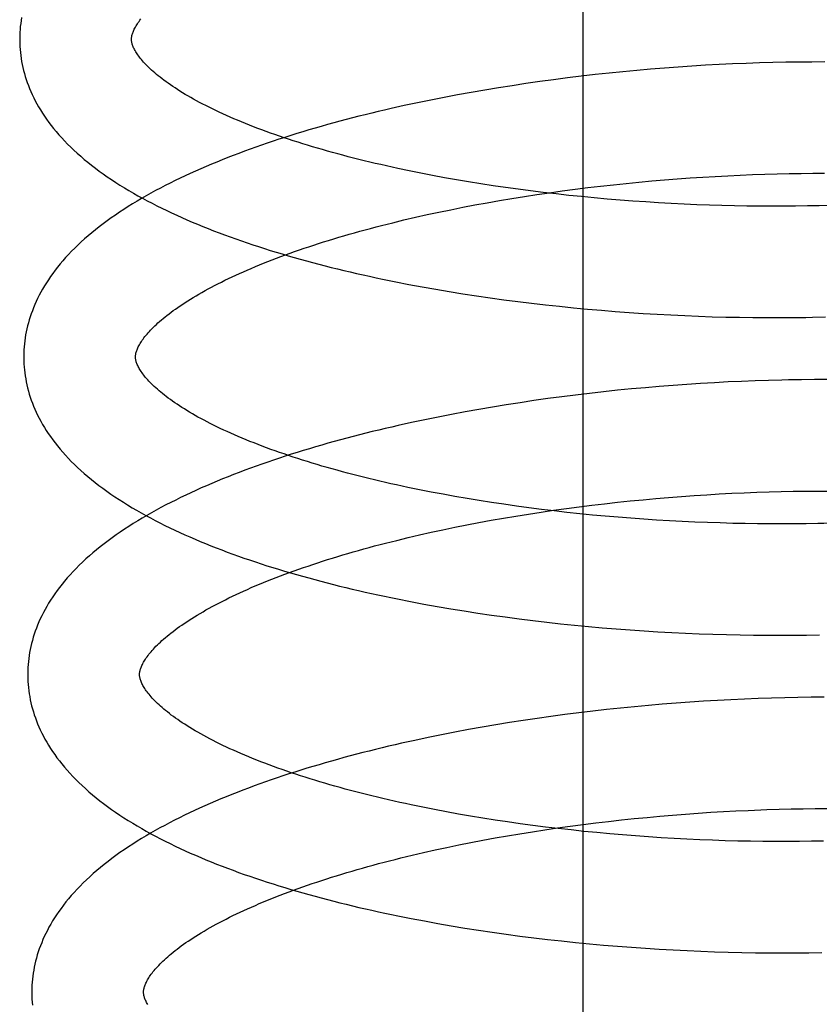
# Model space of a CAD drawing. Header units: inches. Extents: x 0 to 200, y 0 to 129.
# Tile 85 of 118: x 118.76 to 118.903, y 47.506 to 47.682. Entities that reach past the tile are written whole.
import ezdxf

# ---------------------------------------------------------------- set-up
doc = ezdxf.new("R2010")
doc.units = ezdxf.units.IN
doc.header["$LTSCALE"] = 11
doc.header["$MEASUREMENT"] = 0
doc.linetypes.add('HIDDEN', pattern=[0.2, 0.1, -0.1])
doc.layers.add('DEFAULT_2', color=8, linetype='HIDDEN')

msp = doc.modelspace()

# ---------------------------------------------------------------- linework, layer by layer
at = {"layer": 'DEFAULT_2', "color": 8, "linetype": 'HIDDEN'}
for p, q in [((118.86121, 47.37579), (118.86121, 47.93829)), ((118.87082, 47.67278), (118.86834, 47.67255)), ((118.87329, 47.673), (118.87082, 47.67278)), ((118.87576, 47.6732), (118.87329, 47.673)), ((118.87822, 47.67338), (118.87576, 47.6732)), ((118.88068, 47.67355), (118.87822, 47.67338)), ((118.88312, 47.6737), (118.88068, 47.67355)), ((118.88555, 47.67383), (118.88312, 47.6737)), ((118.88797, 47.67394), (118.88555, 47.67383)), ((118.89038, 47.67404), (118.88797, 47.67394)), ((118.89277, 47.67413), (118.89038, 47.67404)), ((118.89515, 47.67419), (118.89277, 47.67413)), ((118.8975, 47.67424), (118.89515, 47.67419)), ((118.89984, 47.67428), (118.8975, 47.67424)), ((118.90216, 47.67429), (118.89984, 47.67428)), ((118.90446, 47.6743), (118.90216, 47.67429)), ((118.85594, 47.67112), (118.85346, 47.67079)), ((118.85841, 47.67144), (118.85594, 47.67112)), ((118.8609, 47.67175), (118.85841, 47.67144)), ((118.86338, 47.67203), (118.8609, 47.67175)), ((118.86586, 47.6723), (118.86338, 47.67203)), ((118.86834, 47.67255), (118.86586, 47.6723)), ((118.84363, 47.66927), (118.8412, 47.66885)), ((118.84608, 47.66968), (118.84363, 47.66927)), ((118.84853, 47.67006), (118.84608, 47.66968)), ((118.85099, 47.67044), (118.84853, 47.67006)), ((118.85346, 47.67079), (118.85099, 47.67044)), ((118.83397, 47.66748), (118.8316, 47.66699)), ((118.83637, 47.66796), (118.83397, 47.66748)), ((118.83878, 47.66841), (118.83637, 47.66796)), ((118.8412, 47.66885), (118.83878, 47.66841)), ((118.82923, 47.66649), (118.82689, 47.66596)), ((118.8316, 47.66699), (118.82923, 47.66649)), ((118.83218, 47.65441), (118.83011, 47.65483)), ((118.83429, 47.65401), (118.83218, 47.65441)), ((118.83641, 47.65361), (118.83429, 47.65401)), ((118.83856, 47.65323), (118.83641, 47.65361)), ((118.8758, 47.65323), (118.87808, 47.65341)), ((118.87808, 47.65341), (118.88035, 47.65357)), ((118.88035, 47.65357), (118.88262, 47.65372)), ((118.88262, 47.65372), (118.88487, 47.65385)), ((118.88487, 47.65385), (118.88711, 47.65397)), ((118.88711, 47.65397), (118.88934, 47.65408)), ((118.88934, 47.65408), (118.89155, 47.65416)), ((118.89155, 47.65416), (118.89375, 47.65424)), ((118.89375, 47.65424), (118.89593, 47.6543)), ((118.89593, 47.6543), (118.89809, 47.65434)), ((118.89809, 47.65434), (118.90023, 47.65437)), ((118.90023, 47.65437), (118.90234, 47.65439)), ((118.90234, 47.65439), (118.90443, 47.65439)), ((118.84073, 47.65287), (118.83856, 47.65323)), ((118.84292, 47.65251), (118.84073, 47.65287)), ((118.84513, 47.65218), (118.84292, 47.65251)), ((118.84735, 47.65185), (118.84513, 47.65218)), ((118.84959, 47.65154), (118.84735, 47.65185)), ((118.85978, 47.65155), (118.86206, 47.65183)), ((118.86206, 47.65183), (118.86435, 47.6521)), ((118.86435, 47.6521), (118.86664, 47.65236)), ((118.86664, 47.65236), (118.86893, 47.6526)), ((118.86893, 47.6526), (118.87122, 47.65282)), ((118.87122, 47.65282), (118.87351, 47.65303)), ((118.87351, 47.65303), (118.8758, 47.65323)), ((118.84627, 47.64952), (118.84849, 47.6499)), ((118.84849, 47.6499), (118.85072, 47.65026)), ((118.85184, 47.65125), (118.84959, 47.65154)), ((118.85072, 47.65026), (118.85297, 47.6506)), ((118.8541, 47.65097), (118.85184, 47.65125)), ((118.85297, 47.6506), (118.85523, 47.65093)), ((118.85638, 47.6507), (118.8541, 47.65097)), ((118.85523, 47.65093), (118.8575, 47.65125)), ((118.85866, 47.65045), (118.85638, 47.6507)), ((118.8575, 47.65125), (118.85978, 47.65155)), ((118.86094, 47.65022), (118.85866, 47.65045)), ((118.86323, 47.65), (118.86094, 47.65022)), ((118.86553, 47.64979), (118.86323, 47.65)), ((118.86783, 47.6496), (118.86553, 47.64979)), ((118.83755, 47.64789), (118.8397, 47.64832)), ((118.8397, 47.64832), (118.84187, 47.64874)), ((118.84187, 47.64874), (118.84406, 47.64914)), ((118.84406, 47.64914), (118.84627, 47.64952)), ((118.87012, 47.64943), (118.86783, 47.6496)), ((118.87242, 47.64927), (118.87012, 47.64943)), ((118.87471, 47.64912), (118.87242, 47.64927)), ((118.877, 47.649), (118.87471, 47.64912)), ((118.87928, 47.64888), (118.877, 47.649)), ((118.88155, 47.64878), (118.87928, 47.64888)), ((118.88381, 47.6487), (118.88155, 47.64878)), ((118.88606, 47.64863), (118.88381, 47.6487)), ((118.8883, 47.64858), (118.88606, 47.64863)), ((118.89052, 47.64854), (118.8883, 47.64858)), ((118.89273, 47.64851), (118.89052, 47.64854)), ((118.89492, 47.6485), (118.89273, 47.64851)), ((118.89709, 47.6485), (118.89492, 47.6485)), ((118.89924, 47.64852), (118.89709, 47.6485)), ((118.90136, 47.64855), (118.89924, 47.64852)), ((118.90347, 47.6486), (118.90136, 47.64855)), ((118.90554, 47.64866), (118.90347, 47.6486)), ((118.82919, 47.64605), (118.83124, 47.64653)), ((118.83124, 47.64653), (118.83332, 47.647)), ((118.83332, 47.647), (118.83542, 47.64745)), ((118.83542, 47.64745), (118.83755, 47.64789)), ((118.82717, 47.64556), (118.82919, 47.64605)), ((118.83007, 47.63454), (118.83246, 47.63409)), ((118.83246, 47.63409), (118.83486, 47.63367)), ((118.83486, 47.63367), (118.83728, 47.63326)), ((118.83728, 47.63326), (118.83971, 47.63286)), ((118.83971, 47.63286), (118.84215, 47.63249)), ((118.84215, 47.63249), (118.8446, 47.63213)), ((118.8446, 47.63213), (118.84707, 47.63179)), ((118.84707, 47.63179), (118.84954, 47.63147)), ((118.84954, 47.63147), (118.85202, 47.63116)), ((118.85202, 47.63116), (118.85451, 47.63088)), ((118.85451, 47.63088), (118.857, 47.63061)), ((118.857, 47.63061), (118.8595, 47.63035)), ((118.8595, 47.63035), (118.862, 47.63012)), ((118.862, 47.63012), (118.86449, 47.6299)), ((118.86449, 47.6299), (118.86699, 47.6297)), ((118.86699, 47.6297), (118.86949, 47.62951)), ((118.86949, 47.62951), (118.87198, 47.62935)), ((118.87198, 47.62935), (118.87446, 47.6292)), ((118.87446, 47.6292), (118.87694, 47.62906)), ((118.87694, 47.62906), (118.87941, 47.62895)), ((118.87941, 47.62895), (118.88188, 47.62885)), ((118.88188, 47.62885), (118.88433, 47.62876)), ((118.88433, 47.62876), (118.88677, 47.6287)), ((118.88677, 47.6287), (118.8892, 47.62865)), ((118.8892, 47.62865), (118.89161, 47.62861)), ((118.89161, 47.62861), (118.89401, 47.62859)), ((118.89401, 47.62859), (118.89639, 47.62859)), ((118.89639, 47.62859), (118.89875, 47.62861)), ((118.89875, 47.62861), (118.90109, 47.62864)), ((118.87732, 47.61647), (118.87484, 47.61628)), ((118.87979, 47.61665), (118.87732, 47.61647)), ((118.88225, 47.61681), (118.87979, 47.61665)), ((118.88471, 47.61695), (118.88225, 47.61681)), ((118.88715, 47.61708), (118.88471, 47.61695)), ((118.88957, 47.61719), (118.88715, 47.61708)), ((118.89199, 47.61729), (118.88957, 47.61719)), ((118.89438, 47.61736), (118.89199, 47.61729)), ((118.9003, 47.61748), (118.89795, 47.61745)), ((118.90263, 47.6175), (118.9003, 47.61748)), ((118.90494, 47.6175), (118.90263, 47.6175)), ((118.85989, 47.61475), (118.8574, 47.61443)), ((118.86239, 47.61504), (118.85989, 47.61475)), ((118.86488, 47.61533), (118.86239, 47.61504)), ((118.86738, 47.61559), (118.86488, 47.61533)), ((118.86987, 47.61584), (118.86738, 47.61559)), ((118.87236, 47.61606), (118.86987, 47.61584)), ((118.87484, 47.61628), (118.87236, 47.61606)), ((118.84748, 47.613), (118.84502, 47.6126)), ((118.84995, 47.61338), (118.84748, 47.613)), ((118.85243, 47.61375), (118.84995, 47.61338)), ((118.85491, 47.6141), (118.85243, 47.61375)), ((118.8574, 47.61443), (118.85491, 47.6141)), ((118.83771, 47.61129), (118.8353, 47.61082)), ((118.84014, 47.61174), (118.83771, 47.61129)), ((118.84258, 47.61218), (118.84014, 47.61174)), ((118.84502, 47.6126), (118.84258, 47.61218)), ((118.83053, 47.60982), (118.82817, 47.6093)), ((118.83291, 47.61033), (118.83053, 47.60982)), ((118.8353, 47.61082), (118.83291, 47.61033)), ((118.83197, 47.59781), (118.8299, 47.59824)), ((118.83406, 47.5974), (118.83197, 47.59781)), ((118.83617, 47.597), (118.83406, 47.5974)), ((118.83831, 47.59661), (118.83617, 47.597)), ((118.88334, 47.59693), (118.88559, 47.59706)), ((118.88559, 47.59706), (118.88784, 47.59718)), ((118.88784, 47.59718), (118.89006, 47.59729)), ((118.89006, 47.59729), (118.89228, 47.59737)), ((118.89228, 47.59737), (118.89448, 47.59745)), ((118.89448, 47.59745), (118.89665, 47.59751)), ((118.89665, 47.59751), (118.89881, 47.59755)), ((118.89881, 47.59755), (118.90095, 47.59758)), ((118.90095, 47.59758), (118.90307, 47.59759)), ((118.90307, 47.59759), (118.90516, 47.59759)), ((118.84047, 47.59624), (118.83831, 47.59661)), ((118.84265, 47.59588), (118.84047, 47.59624)), ((118.84485, 47.59554), (118.84265, 47.59588)), ((118.84706, 47.59521), (118.84485, 47.59554)), ((118.86279, 47.59504), (118.86507, 47.59531)), ((118.86507, 47.59531), (118.86736, 47.59557)), ((118.86736, 47.59557), (118.86966, 47.59581)), ((118.86966, 47.59581), (118.87195, 47.59603)), ((118.87195, 47.59603), (118.87424, 47.59624)), ((118.87424, 47.59624), (118.87652, 47.59644)), ((118.87652, 47.59644), (118.8788, 47.59662)), ((118.8788, 47.59662), (118.88107, 47.59678)), ((118.88107, 47.59678), (118.88334, 47.59693)), ((118.84929, 47.59489), (118.84706, 47.59521)), ((118.84921, 47.59311), (118.85145, 47.59347)), ((118.85154, 47.59459), (118.84929, 47.59489)), ((118.85145, 47.59347), (118.8537, 47.59381)), ((118.85379, 47.5943), (118.85154, 47.59459)), ((118.8537, 47.59381), (118.85596, 47.59414)), ((118.85606, 47.59403), (118.85379, 47.5943)), ((118.85596, 47.59414), (118.85823, 47.59446)), ((118.85833, 47.59377), (118.85606, 47.59403)), ((118.85823, 47.59446), (118.8605, 47.59476)), ((118.86062, 47.59353), (118.85833, 47.59377)), ((118.8605, 47.59476), (118.86279, 47.59504)), ((118.86291, 47.5933), (118.86062, 47.59353)), ((118.84042, 47.59153), (118.84259, 47.59194)), ((118.84259, 47.59194), (118.84478, 47.59235)), ((118.84478, 47.59235), (118.84699, 47.59273)), ((118.84699, 47.59273), (118.84921, 47.59311)), ((118.8652, 47.59309), (118.86291, 47.5933)), ((118.86749, 47.5929), (118.8652, 47.59309)), ((118.86979, 47.59272), (118.86749, 47.5929)), ((118.87208, 47.59255), (118.86979, 47.59272)), ((118.87438, 47.5924), (118.87208, 47.59255)), ((118.87666, 47.59226), (118.87438, 47.5924)), ((118.87895, 47.59214), (118.87666, 47.59226)), ((118.88122, 47.59204), (118.87895, 47.59214)), ((118.88349, 47.59194), (118.88122, 47.59204)), ((118.88574, 47.59187), (118.88349, 47.59194)), ((118.88799, 47.59181), (118.88574, 47.59187)), ((118.89021, 47.59176), (118.88799, 47.59181)), ((118.89243, 47.59173), (118.89021, 47.59176)), ((118.89462, 47.59171), (118.89243, 47.59173)), ((118.8968, 47.59171), (118.89462, 47.59171)), ((118.89896, 47.59172), (118.8968, 47.59171)), ((118.9011, 47.59175), (118.89896, 47.59172)), ((118.90321, 47.59179), (118.9011, 47.59175)), ((118.83196, 47.58974), (118.83404, 47.59021)), ((118.83404, 47.59021), (118.83614, 47.59066)), ((118.83614, 47.59066), (118.83827, 47.5911)), ((118.83827, 47.5911), (118.84042, 47.59153)), ((118.82789, 47.58877), (118.82991, 47.58926)), ((118.82991, 47.58926), (118.83196, 47.58974)), ((118.83038, 47.57783), (118.83276, 47.57738)), ((118.83276, 47.57738), (118.83515, 47.57695)), ((118.83515, 47.57695), (118.83755, 47.57654)), ((118.83755, 47.57654), (118.83997, 47.57614)), ((118.83997, 47.57614), (118.8424, 47.57577)), ((118.8424, 47.57577), (118.84485, 47.57541)), ((118.84485, 47.57541), (118.8473, 47.57507)), ((118.8473, 47.57507), (118.84977, 47.57474)), ((118.84977, 47.57474), (118.85224, 47.57443)), ((118.85224, 47.57443), (118.85472, 47.57414)), ((118.85472, 47.57414), (118.8572, 47.57387)), ((118.8572, 47.57387), (118.85968, 47.57361)), ((118.85968, 47.57361), (118.86217, 47.57338)), ((118.86217, 47.57338), (118.86466, 47.57315)), ((118.86466, 47.57315), (118.86715, 47.57295)), ((118.86715, 47.57295), (118.86964, 47.57276)), ((118.86964, 47.57276), (118.87212, 47.57259)), ((118.87212, 47.57259), (118.8746, 47.57244)), ((118.8746, 47.57244), (118.87707, 47.5723)), ((118.87707, 47.5723), (118.87954, 47.57218)), ((118.87954, 47.57218), (118.88199, 47.57208)), ((118.88199, 47.57208), (118.88444, 47.57199)), ((118.88444, 47.57199), (118.88687, 47.57192)), ((118.88687, 47.57192), (118.8893, 47.57187)), ((118.8893, 47.57187), (118.89171, 47.57183)), ((118.89171, 47.57183), (118.8941, 47.57181)), ((118.8941, 47.57181), (118.89647, 47.5718)), ((118.89647, 47.5718), (118.89883, 47.57181)), ((118.89883, 47.57181), (118.90117, 47.57184)), ((118.90117, 47.57184), (118.90349, 47.57188)), ((118.88279, 47.56001), (118.88033, 47.55985)), ((118.88524, 47.56015), (118.88279, 47.56001)), ((118.88768, 47.56028), (118.88524, 47.56015)), ((118.89011, 47.56039), (118.88768, 47.56028)), ((118.89252, 47.56049), (118.89011, 47.56039)), ((118.89491, 47.56057), (118.89252, 47.56049)), ((118.89729, 47.56063), (118.89491, 47.56057)), ((118.89965, 47.56067), (118.89729, 47.56063)), ((118.902, 47.5607), (118.89965, 47.56067)), ((118.90432, 47.56071), (118.902, 47.5607)), ((118.86543, 47.55852), (118.86294, 47.55823)), ((118.86793, 47.55878), (118.86543, 47.55852)), ((118.87042, 47.55903), (118.86793, 47.55878)), ((118.8729, 47.55926), (118.87042, 47.55903)), ((118.87539, 47.55947), (118.8729, 47.55926)), ((118.87786, 47.55967), (118.87539, 47.55947)), ((118.88033, 47.55985), (118.87786, 47.55967)), ((118.85052, 47.55657), (118.84806, 47.55618)), ((118.853, 47.55693), (118.85052, 47.55657)), ((118.85548, 47.55729), (118.853, 47.55693)), ((118.85796, 47.55762), (118.85548, 47.55729)), ((118.86045, 47.55793), (118.85796, 47.55762)), ((118.86294, 47.55823), (118.86045, 47.55793)), ((118.84072, 47.55492), (118.8383, 47.55447)), ((118.84315, 47.55536), (118.84072, 47.55492)), ((118.8456, 47.55578), (118.84315, 47.55536)), ((118.84806, 47.55618), (118.8456, 47.55578)), ((118.83113, 47.553), (118.82877, 47.55248)), ((118.8335, 47.55351), (118.83113, 47.553)), ((118.83589, 47.554), (118.8335, 47.55351)), ((118.8383, 47.55447), (118.83589, 47.554)), ((118.83465, 47.54063), (118.83255, 47.54105)), ((118.89409, 47.54062), (118.89628, 47.54069)), ((118.89628, 47.54069), (118.89845, 47.54074)), ((118.89845, 47.54074), (118.9006, 47.54078)), ((118.9006, 47.54078), (118.90273, 47.5408)), ((118.90273, 47.5408), (118.90483, 47.54081)), ((118.83678, 47.54023), (118.83465, 47.54063)), ((118.83893, 47.53984), (118.83678, 47.54023)), ((118.8411, 47.53946), (118.83893, 47.53984)), ((118.84329, 47.5391), (118.8411, 47.53946)), ((118.8455, 47.53875), (118.84329, 47.5391)), ((118.86808, 47.53878), (118.87037, 47.53902)), ((118.87037, 47.53902), (118.87266, 47.53924)), ((118.87266, 47.53924), (118.87495, 47.53945)), ((118.87495, 47.53945), (118.87724, 47.53965)), ((118.87724, 47.53965), (118.87952, 47.53983)), ((118.87952, 47.53983), (118.88179, 47.53999)), ((118.88179, 47.53999), (118.88405, 47.54014)), ((118.88405, 47.54014), (118.88631, 47.54027)), ((118.88631, 47.54027), (118.88855, 47.54039)), ((118.88855, 47.54039), (118.89078, 47.54049)), ((118.84773, 47.53842), (118.8455, 47.53875)), ((118.84998, 47.5381), (118.84773, 47.53842)), ((118.85223, 47.5378), (118.84998, 47.5381)), ((118.8545, 47.53751), (118.85223, 47.5378)), ((118.85441, 47.53702), (118.85667, 47.53735)), ((118.85678, 47.53724), (118.8545, 47.53751)), ((118.85667, 47.53735), (118.85894, 47.53766)), ((118.85907, 47.53698), (118.85678, 47.53724)), ((118.85894, 47.53766), (118.86122, 47.53796)), ((118.86122, 47.53796), (118.8635, 47.53825)), ((118.8635, 47.53825), (118.86579, 47.53852)), ((118.86579, 47.53852), (118.86808, 47.53878)), ((118.84331, 47.53515), (118.8455, 47.53555)), ((118.8455, 47.53555), (118.8477, 47.53594)), ((118.8477, 47.53594), (118.84993, 47.53631)), ((118.84993, 47.53631), (118.85216, 47.53667)), ((118.85216, 47.53667), (118.85441, 47.53702)), ((118.86137, 47.53674), (118.85907, 47.53698)), ((118.86367, 47.53651), (118.86137, 47.53674)), ((118.86598, 47.5363), (118.86367, 47.53651)), ((118.86829, 47.5361), (118.86598, 47.5363)), ((118.8706, 47.53592), (118.86829, 47.5361)), ((118.87291, 47.53575), (118.8706, 47.53592)), ((118.87521, 47.5356), (118.87291, 47.53575)), ((118.87752, 47.53546), (118.87521, 47.5356)), ((118.87981, 47.53534), (118.87752, 47.53546)), ((118.83476, 47.53342), (118.83686, 47.53387)), ((118.83686, 47.53387), (118.83899, 47.53431)), ((118.83899, 47.53431), (118.84114, 47.53474)), ((118.84114, 47.53474), (118.84331, 47.53515)), ((118.8821, 47.53524), (118.87981, 47.53534)), ((118.88438, 47.53515), (118.8821, 47.53524)), ((118.88665, 47.53507), (118.88438, 47.53515)), ((118.8889, 47.53501), (118.88665, 47.53507)), ((118.89114, 47.53497), (118.8889, 47.53501)), ((118.89337, 47.53494), (118.89114, 47.53497)), ((118.89558, 47.53492), (118.89337, 47.53494)), ((118.89777, 47.53492), (118.89558, 47.53492)), ((118.89993, 47.53493), (118.89777, 47.53492)), ((118.90208, 47.53496), (118.89993, 47.53493)), ((118.9042, 47.535), (118.90208, 47.53496)), ((118.82861, 47.53198), (118.83063, 47.53247)), ((118.83063, 47.53247), (118.83268, 47.53295)), ((118.83268, 47.53295), (118.83476, 47.53342)), ((118.83284, 47.52071), (118.83524, 47.52027)), ((118.83524, 47.52027), (118.83765, 47.51985)), ((118.83765, 47.51985), (118.84008, 47.51945)), ((118.84008, 47.51945), (118.84252, 47.51907)), ((118.84252, 47.51907), (118.84497, 47.5187)), ((118.84497, 47.5187), (118.84744, 47.51835)), ((118.84744, 47.51835), (118.84991, 47.51802)), ((118.84991, 47.51802), (118.85239, 47.51771)), ((118.85239, 47.51771), (118.85488, 47.51742)), ((118.85488, 47.51742), (118.85737, 47.51714)), ((118.85737, 47.51714), (118.85987, 47.51688)), ((118.85987, 47.51688), (118.86237, 47.51663)), ((118.86237, 47.51663), (118.86487, 47.51641)), ((118.86487, 47.51641), (118.86737, 47.5162)), ((118.86737, 47.5162), (118.86987, 47.51601)), ((118.86987, 47.51601), (118.87237, 47.51583)), ((118.87237, 47.51583), (118.87486, 47.51567)), ((118.87486, 47.51567), (118.87734, 47.51553)), ((118.87734, 47.51553), (118.87982, 47.51541)), ((118.87982, 47.51541), (118.88229, 47.5153)), ((118.88229, 47.5153), (118.88475, 47.51521)), ((118.88475, 47.51521), (118.8872, 47.51514)), ((118.8872, 47.51514), (118.88963, 47.51508)), ((118.88963, 47.51508), (118.89206, 47.51504)), ((118.89206, 47.51504), (118.89446, 47.51502)), ((118.89446, 47.51502), (118.89685, 47.51501)), ((118.89685, 47.51501), (118.89922, 47.51502)), ((118.89922, 47.51502), (118.90158, 47.51504)), ((118.90158, 47.51504), (118.90391, 47.51508))]:
    msp.add_line(p, q, dxfattribs=at)
for points in [[(118.76079, 47.68228), (118.7607, 47.68174), (118.76063, 47.6812), (118.76056, 47.68067), (118.76052, 47.68013), (118.76048, 47.6796), (118.76046, 47.67906), (118.76045, 47.67852), (118.76045, 47.67808)], [(118.78045, 47.67833), (118.78045, 47.67844), (118.78045, 47.67855), (118.78046, 47.67867), (118.78048, 47.67879), (118.7805, 47.67892), (118.78053, 47.67905), (118.78057, 47.67919), (118.78061, 47.67934), (118.78066, 47.67949), (118.78072, 47.67965), (118.78079, 47.67982), (118.78086, 47.67999), (118.78095, 47.68017), (118.78105, 47.68035), (118.78115, 47.68054), (118.78126, 47.68074), (118.78138, 47.68093), (118.78151, 47.68114), (118.78165, 47.68134), (118.7818, 47.68155), (118.78196, 47.68177), (118.78213, 47.68199)], [(118.76045, 47.67808), (118.76046, 47.67763), (118.76048, 47.67709), (118.76052, 47.67655), (118.76057, 47.67601), (118.76063, 47.67548), (118.76071, 47.67494), (118.7608, 47.6744), (118.7609, 47.67387), (118.76102, 47.67333), (118.76115, 47.67279), (118.76129, 47.67225), (118.76145, 47.67171), (118.76162, 47.67117), (118.7618, 47.67063), (118.762, 47.67009), (118.76222, 47.66955), (118.76245, 47.669), (118.76269, 47.66846), (118.76295, 47.66791), (118.76323, 47.66737), (118.76353, 47.66682), (118.76384, 47.66627), (118.76417, 47.66572), (118.76451, 47.66517), (118.76488, 47.66461), (118.76526, 47.66406), (118.76566, 47.6635), (118.76608, 47.66295), (118.76652, 47.66239), (118.76698, 47.66184), (118.76746, 47.66128), (118.76796, 47.66073), (118.76848, 47.66017), (118.76902, 47.65962), (118.76957, 47.65907), (118.77015, 47.65852), (118.77075, 47.65797), (118.77136, 47.65743), (118.77199, 47.65689), (118.77264, 47.65636), (118.7733, 47.65583), (118.77399, 47.65531), (118.77468, 47.65479), (118.7754, 47.65428), (118.77612, 47.65377), (118.77687, 47.65327), (118.77762, 47.65277), (118.77839, 47.65228), (118.77918, 47.6518), (118.77997, 47.65132), (118.78078, 47.65085), (118.7816, 47.65038), (118.78243, 47.64993), (118.78327, 47.64947), (118.78412, 47.64903), (118.78498, 47.64859), (118.78586, 47.64815), (118.78674, 47.64773), (118.78763, 47.6473), (118.78854, 47.64689), (118.78945, 47.64648), (118.79037, 47.64607), (118.79131, 47.64567), (118.79225, 47.64528), (118.7932, 47.64489), (118.79416, 47.6445), (118.79513, 47.64412), (118.79611, 47.64375), (118.79709, 47.64338), (118.79809, 47.64302), (118.79909, 47.64266), (118.8001, 47.64231), (118.80112, 47.64196), (118.80215, 47.64162), (118.80318, 47.64128), (118.80423, 47.64095), (118.80528, 47.64062), (118.80634, 47.64029), (118.8074, 47.63997), (118.80847, 47.63966), (118.80955, 47.63935), (118.81064, 47.63904), (118.81174, 47.63874), (118.81284, 47.63845), (118.81394, 47.63815), (118.81506, 47.63787), (118.81618, 47.63758), (118.81731, 47.6373), (118.81844, 47.63703), (118.81958, 47.63676), (118.82072, 47.6365), (118.82187, 47.63624), (118.82303, 47.63598), (118.82419, 47.63573), (118.82536, 47.63548), (118.82653, 47.63524), (118.82771, 47.635), (118.83007, 47.63454)], [(118.83011, 47.65483), (118.82806, 47.65527), (118.82705, 47.65549), (118.82604, 47.65571), (118.82504, 47.65594), (118.82405, 47.65617), (118.82306, 47.6564), (118.82209, 47.65664), (118.82112, 47.65688), (118.82016, 47.65712), (118.81921, 47.65736), (118.81827, 47.65761), (118.81734, 47.65786), (118.81642, 47.65811), (118.8155, 47.65836), (118.8146, 47.65862), (118.8137, 47.65888), (118.81282, 47.65914), (118.81195, 47.6594), (118.81108, 47.65967), (118.81023, 47.65994), (118.80938, 47.66021), (118.80855, 47.66048), (118.80773, 47.66075), (118.80691, 47.66103), (118.80611, 47.66131), (118.80532, 47.66159), (118.80455, 47.66187), (118.80378, 47.66215), (118.80302, 47.66243), (118.80228, 47.66272), (118.80155, 47.663), (118.80083, 47.66329), (118.80013, 47.66358), (118.79943, 47.66387), (118.79875, 47.66416), (118.79808, 47.66445), (118.79742, 47.66474), (118.79678, 47.66503), (118.79615, 47.66532), (118.79553, 47.66561), (118.79492, 47.6659), (118.79433, 47.6662), (118.79375, 47.66649), (118.79318, 47.66678), (118.79262, 47.66707), (118.79208, 47.66736), (118.79156, 47.66765), (118.79104, 47.66794), (118.79054, 47.66823), (118.79006, 47.66851), (118.78958, 47.6688), (118.78912, 47.66908), (118.78867, 47.66937), (118.78824, 47.66965), (118.78782, 47.66993), (118.78741, 47.67021), (118.78701, 47.67048), (118.78663, 47.67076), (118.78626, 47.67103), (118.78591, 47.6713), (118.78557, 47.67156), (118.78524, 47.67183), (118.78492, 47.67208), (118.78462, 47.67234), (118.78432, 47.6726), (118.78404, 47.67285), (118.78377, 47.6731), (118.78352, 47.67334), (118.78327, 47.67358), (118.78304, 47.67382), (118.78282, 47.67405), (118.78261, 47.67428), (118.78241, 47.67451), (118.78223, 47.67473), (118.78205, 47.67494), (118.78188, 47.67515), (118.78173, 47.67536), (118.78158, 47.67556), (118.78145, 47.67576), (118.78132, 47.67595), (118.78121, 47.67614), (118.7811, 47.67633), (118.781, 47.67651), (118.78091, 47.67668), (118.78083, 47.67685), (118.78076, 47.67702), (118.78069, 47.67717), (118.78064, 47.67733), (118.78059, 47.67747), (118.78055, 47.67761), (118.78052, 47.67774), (118.78049, 47.67787), (118.78047, 47.67799), (118.78046, 47.67811), (118.78045, 47.67823), (118.78045, 47.67833)], [(118.82689, 47.66596), (118.82573, 47.6657), (118.82457, 47.66542), (118.82341, 47.66515), (118.82226, 47.66486), (118.82112, 47.66458), (118.81998, 47.66429), (118.81885, 47.66399), (118.81773, 47.6637), (118.81661, 47.66339), (118.81549, 47.66309), (118.81439, 47.66278), (118.81329, 47.66246), (118.81219, 47.66214), (118.81111, 47.66181), (118.81003, 47.66149), (118.80895, 47.66115), (118.80789, 47.66082), (118.80683, 47.66047), (118.80578, 47.66013), (118.80473, 47.65978), (118.8037, 47.65942), (118.80267, 47.65906), (118.80165, 47.6587), (118.80064, 47.65833), (118.79963, 47.65795), (118.79864, 47.65757), (118.79765, 47.65719), (118.79667, 47.6568), (118.7957, 47.65641), (118.79473, 47.65601), (118.79378, 47.65561), (118.79284, 47.6552), (118.7919, 47.65479), (118.79097, 47.65437), (118.79006, 47.65395), (118.78915, 47.65352), (118.78825, 47.65309), (118.78737, 47.65265), (118.78649, 47.6522), (118.78562, 47.65175), (118.78476, 47.6513), (118.78392, 47.65084), (118.78308, 47.65037), (118.78226, 47.6499), (118.78145, 47.64942), (118.78064, 47.64893), (118.77985, 47.64844), (118.77908, 47.64794), (118.77831, 47.64744), (118.77756, 47.64693), (118.77682, 47.64642), (118.7761, 47.6459), (118.77539, 47.64537), (118.77469, 47.64484), (118.77401, 47.64431), (118.77335, 47.64377), (118.7727, 47.64323), (118.77207, 47.64268), (118.77146, 47.64212), (118.77087, 47.64157), (118.77029, 47.64101), (118.76973, 47.64045), (118.76919, 47.63989), (118.76867, 47.63932), (118.76817, 47.63876), (118.76769, 47.63819), (118.76723, 47.63762), (118.76679, 47.63706), (118.76637, 47.6365), (118.76597, 47.63593), (118.76558, 47.63537), (118.76522, 47.63481), (118.76487, 47.63425), (118.76454, 47.63369), (118.76423, 47.63313), (118.76393, 47.63258), (118.76366, 47.63202), (118.76339, 47.63147), (118.76315, 47.63092), (118.76292, 47.63037), (118.76271, 47.62983), (118.76251, 47.62928), (118.76232, 47.62874), (118.76215, 47.62819), (118.762, 47.62765), (118.76185, 47.62711), (118.76173, 47.62657), (118.76161, 47.62603), (118.76151, 47.62549), (118.76142, 47.62495), (118.76135, 47.62442), (118.76129, 47.62388), (118.76124, 47.62334), (118.7612, 47.62281), (118.76118, 47.62227), (118.76117, 47.62173), (118.76117, 47.62129)], [(118.78117, 47.62154), (118.78117, 47.62165), (118.78117, 47.62176), (118.78118, 47.62188), (118.7812, 47.622), (118.78122, 47.62213), (118.78125, 47.62226), (118.78129, 47.6224), (118.78133, 47.62254), (118.78138, 47.6227), (118.78144, 47.62286), (118.78151, 47.62302), (118.78158, 47.6232), (118.78167, 47.62337), (118.78176, 47.62356), (118.78187, 47.62375), (118.78198, 47.62394), (118.7821, 47.62414), (118.78223, 47.62434), (118.78237, 47.62455), (118.78252, 47.62476), (118.78268, 47.62497), (118.78285, 47.62519), (118.78304, 47.62542), (118.78323, 47.62565), (118.78343, 47.62588), (118.78365, 47.62612), (118.78387, 47.62636), (118.78411, 47.62661), (118.78436, 47.62686), (118.78462, 47.62712), (118.78489, 47.62737), (118.78518, 47.62763), (118.78548, 47.6279), (118.78579, 47.62817), (118.78611, 47.62844), (118.78645, 47.62871), (118.78679, 47.62899), (118.78716, 47.62927), (118.78753, 47.62956), (118.78792, 47.62984), (118.78832, 47.63013), (118.78874, 47.63042), (118.78916, 47.63071), (118.7896, 47.63101), (118.79006, 47.6313), (118.79052, 47.6316), (118.791, 47.6319), (118.79149, 47.6322), (118.792, 47.6325), (118.79252, 47.63281), (118.79305, 47.63311), (118.7936, 47.63341), (118.79416, 47.63372), (118.79473, 47.63403), (118.79532, 47.63434), (118.79592, 47.63464), (118.79653, 47.63495), (118.79715, 47.63526), (118.79779, 47.63556), (118.79844, 47.63587), (118.7991, 47.63618), (118.79978, 47.63649), (118.80046, 47.63679), (118.80116, 47.6371), (118.80187, 47.6374), (118.8026, 47.63771), (118.80333, 47.63801), (118.80408, 47.63831), (118.80484, 47.63861), (118.80561, 47.63891), (118.80639, 47.63921), (118.80718, 47.63951), (118.80799, 47.63981), (118.8088, 47.6401), (118.80963, 47.64039), (118.81047, 47.64069), (118.81131, 47.64098), (118.81217, 47.64126), (118.81304, 47.64155), (118.81392, 47.64183), (118.8148, 47.64212), (118.8157, 47.64239), (118.81661, 47.64267), (118.81753, 47.64295), (118.81845, 47.64322), (118.81939, 47.64349), (118.82033, 47.64376), (118.82128, 47.64402), (118.82224, 47.64429), (118.82321, 47.64455), (118.82419, 47.64481), (118.82517, 47.64506), (118.82617, 47.64531), (118.82717, 47.64556)], [(118.90109, 47.62864), (118.90225, 47.62866), (118.90456, 47.62871)], [(118.76117, 47.62129), (118.76118, 47.62084), (118.7612, 47.6203), (118.76124, 47.61976), (118.76129, 47.61923), (118.76135, 47.61869), (118.76143, 47.61816), (118.76152, 47.61762), (118.76162, 47.61708), (118.76173, 47.61655), (118.76186, 47.61601), (118.76201, 47.61547), (118.76216, 47.61493), (118.76233, 47.61439), (118.76252, 47.61385), (118.76272, 47.61331), (118.76293, 47.61277), (118.76316, 47.61223), (118.7634, 47.61169), (118.76366, 47.61114), (118.76394, 47.6106), (118.76423, 47.61005), (118.76454, 47.60951), (118.76487, 47.60896), (118.76521, 47.60841), (118.76557, 47.60786), (118.76595, 47.60731), (118.76635, 47.60675), (118.76677, 47.6062), (118.76721, 47.60564), (118.76766, 47.60509), (118.76814, 47.60454), (118.76863, 47.60399), (118.76915, 47.60343), (118.76968, 47.60289), (118.77023, 47.60234), (118.7708, 47.60179), (118.77139, 47.60125), (118.772, 47.60071), (118.77263, 47.60018), (118.77327, 47.59964), (118.77393, 47.59911), (118.77461, 47.59859), (118.7753, 47.59807), (118.77601, 47.59756), (118.77673, 47.59705), (118.77747, 47.59655), (118.77822, 47.59606), (118.77899, 47.59557), (118.77976, 47.59509), (118.78055, 47.59461), (118.78135, 47.59414), (118.78217, 47.59368), (118.78299, 47.59322), (118.78383, 47.59277), (118.78468, 47.59232), (118.78553, 47.59188), (118.7864, 47.59145), (118.78728, 47.59102), (118.78817, 47.5906), (118.78907, 47.59018), (118.78998, 47.58977), (118.79089, 47.58937), (118.79182, 47.58897), (118.79276, 47.58857), (118.7937, 47.58818), (118.79466, 47.5878), (118.79562, 47.58742), (118.79659, 47.58705), (118.79758, 47.58668), (118.79856, 47.58632), (118.79956, 47.58596), (118.80057, 47.58561), (118.80158, 47.58526), (118.8026, 47.58491), (118.80363, 47.58458), (118.80467, 47.58424), (118.80571, 47.58391), (118.80677, 47.58359), (118.80783, 47.58327), (118.80889, 47.58295), (118.80997, 47.58264), (118.81105, 47.58234), (118.81214, 47.58204), (118.81323, 47.58174), (118.81434, 47.58145), (118.81544, 47.58116), (118.81656, 47.58088), (118.81768, 47.5806), (118.81881, 47.58032), (118.81994, 47.58005), (118.82108, 47.57979), (118.82222, 47.57953), (118.82337, 47.57927), (118.82453, 47.57902), (118.82569, 47.57877), (118.82686, 47.57853), (118.82803, 47.57829), (118.83038, 47.57783)], [(118.8299, 47.59824), (118.82787, 47.59867), (118.82686, 47.5989), (118.82586, 47.59912), (118.82487, 47.59935), (118.82389, 47.59959), (118.82291, 47.59982), (118.82194, 47.60006), (118.82099, 47.6003), (118.82004, 47.60054), (118.81909, 47.60079), (118.81816, 47.60104), (118.81724, 47.60129), (118.81632, 47.60154), (118.81542, 47.6018), (118.81452, 47.60206), (118.81364, 47.60232), (118.81276, 47.60258), (118.8119, 47.60285), (118.81104, 47.60312), (118.8102, 47.60339), (118.80936, 47.60366), (118.80854, 47.60393), (118.80773, 47.60421), (118.80692, 47.60448), (118.80613, 47.60476), (118.80536, 47.60504), (118.80459, 47.60533), (118.80383, 47.60561), (118.80309, 47.60589), (118.80236, 47.60618), (118.80164, 47.60646), (118.80093, 47.60675), (118.80024, 47.60704), (118.79955, 47.60733), (118.79888, 47.60762), (118.79822, 47.60791), (118.79758, 47.6082), (118.79694, 47.60849), (118.79632, 47.60878), (118.79572, 47.60908), (118.79512, 47.60937), (118.79454, 47.60966), (118.79397, 47.60995), (118.79342, 47.61024), (118.79287, 47.61053), (118.79234, 47.61082), (118.79183, 47.61111), (118.79133, 47.6114), (118.79084, 47.61169), (118.79036, 47.61197), (118.7899, 47.61226), (118.78945, 47.61254), (118.78901, 47.61282), (118.78859, 47.6131), (118.78818, 47.61338), (118.78778, 47.61366), (118.7874, 47.61393), (118.78703, 47.6142), (118.78667, 47.61447), (118.78633, 47.61474), (118.786, 47.615), (118.78568, 47.61526), (118.78538, 47.61552), (118.78508, 47.61577), (118.7848, 47.61602), (118.78453, 47.61627), (118.78427, 47.61652), (118.78403, 47.61676), (118.78379, 47.61699), (118.78357, 47.61723), (118.78336, 47.61745), (118.78316, 47.61768), (118.78298, 47.6179), (118.7828, 47.61812), (118.78263, 47.61833), (118.78247, 47.61853), (118.78233, 47.61874), (118.78219, 47.61893), (118.78206, 47.61913), (118.78195, 47.61932), (118.78184, 47.6195), (118.78174, 47.61969), (118.78164, 47.61986), (118.78156, 47.62004), (118.78149, 47.62021), (118.78142, 47.62037), (118.78136, 47.62052), (118.78131, 47.62067), (118.78127, 47.62081), (118.78124, 47.62095), (118.78121, 47.62108), (118.78119, 47.6212), (118.78118, 47.62132), (118.78117, 47.62144), (118.78117, 47.62154)], [(118.89795, 47.61745), (118.89676, 47.61742), (118.89438, 47.61736)], [(118.82817, 47.6093), (118.827, 47.60903), (118.82583, 47.60876), (118.82467, 47.60848), (118.82352, 47.6082), (118.82236, 47.60792), (118.82122, 47.60763), (118.82008, 47.60734), (118.81894, 47.60704), (118.81782, 47.60674), (118.81669, 47.60643), (118.81558, 47.60612), (118.81447, 47.6058), (118.81337, 47.60548), (118.81227, 47.60516), (118.81118, 47.60483), (118.8101, 47.6045), (118.80903, 47.60416), (118.80796, 47.60382), (118.8069, 47.60347), (118.80585, 47.60312), (118.80481, 47.60276), (118.80377, 47.6024), (118.80274, 47.60204), (118.80172, 47.60167), (118.80071, 47.6013), (118.79971, 47.60092), (118.79871, 47.60053), (118.79772, 47.60015), (118.79674, 47.59975), (118.79577, 47.59935), (118.79481, 47.59895), (118.79386, 47.59854), (118.79292, 47.59813), (118.79198, 47.59771), (118.79106, 47.59729), (118.79014, 47.59686), (118.78924, 47.59642), (118.78835, 47.59598), (118.78746, 47.59554), (118.78659, 47.59509), (118.78572, 47.59463), (118.78487, 47.59417), (118.78403, 47.5937), (118.7832, 47.59323), (118.78238, 47.59275), (118.78157, 47.59226), (118.78077, 47.59177), (118.77999, 47.59127), (118.77921, 47.59077), (118.77845, 47.59026), (118.77771, 47.58975), (118.77698, 47.58923), (118.77626, 47.5887), (118.77556, 47.58817), (118.77487, 47.58763), (118.77421, 47.58709), (118.77355, 47.58654), (118.77292, 47.58599), (118.7723, 47.58544), (118.7717, 47.58488), (118.77111, 47.58432), (118.77055, 47.58376), (118.77, 47.58319), (118.76948, 47.58262), (118.76897, 47.58205), (118.76849, 47.58149), (118.76802, 47.58092), (118.76757, 47.58035), (118.76715, 47.57978), (118.76674, 47.57922), (118.76635, 47.57865), (118.76598, 47.57809), (118.76563, 47.57752), (118.7653, 47.57696), (118.76498, 47.5764), (118.76468, 47.57584), (118.7644, 47.57529), (118.76414, 47.57473), (118.76389, 47.57418), (118.76366, 47.57363), (118.76344, 47.57308), (118.76324, 47.57253), (118.76305, 47.57198), (118.76288, 47.57144), (118.76272, 47.57089), (118.76258, 47.57035), (118.76245, 47.56981), (118.76234, 47.56926), (118.76223, 47.56872), (118.76214, 47.56818), (118.76207, 47.56764), (118.76201, 47.5671), (118.76196, 47.56656), (118.76192, 47.56602), (118.7619, 47.56548), (118.76189, 47.56495), (118.76189, 47.5645)], [(118.90633, 47.59187), (118.90426, 47.59181), (118.90321, 47.59179)], [(118.78189, 47.56475), (118.78189, 47.56486), (118.78189, 47.56497), (118.7819, 47.56509), (118.78192, 47.56521), (118.78194, 47.56534), (118.78197, 47.56547), (118.78201, 47.56561), (118.78205, 47.56575), (118.7821, 47.5659), (118.78216, 47.56606), (118.78223, 47.56623), (118.7823, 47.5664), (118.78239, 47.56658), (118.78248, 47.56677), (118.78259, 47.56696), (118.7827, 47.56715), (118.78282, 47.56735), (118.78295, 47.56755), (118.78309, 47.56776), (118.78324, 47.56797), (118.7834, 47.56818), (118.78357, 47.5684), (118.78376, 47.56863), (118.78395, 47.56886), (118.78415, 47.56909), (118.78437, 47.56933), (118.78459, 47.56957), (118.78483, 47.56982), (118.78508, 47.57007), (118.78534, 47.57032), (118.78561, 47.57058), (118.7859, 47.57084), (118.7862, 47.57111), (118.78651, 47.57138), (118.78683, 47.57165), (118.78717, 47.57192), (118.78751, 47.5722), (118.78788, 47.57248), (118.78825, 47.57277), (118.78864, 47.57305), (118.78904, 47.57334), (118.78946, 47.57363), (118.78988, 47.57392), (118.79032, 47.57422), (118.79078, 47.57451), (118.79124, 47.57481), (118.79172, 47.57511), (118.79221, 47.57541), (118.79272, 47.57571), (118.79324, 47.57601), (118.79377, 47.57632), (118.79432, 47.57662), (118.79488, 47.57693), (118.79545, 47.57724), (118.79604, 47.57754), (118.79664, 47.57785), (118.79725, 47.57816), (118.79787, 47.57847), (118.79851, 47.57877), (118.79916, 47.57908), (118.79982, 47.57939), (118.8005, 47.57969), (118.80118, 47.58), (118.80188, 47.58031), (118.80259, 47.58061), (118.80332, 47.58092), (118.80405, 47.58122), (118.8048, 47.58152), (118.80556, 47.58182), (118.80633, 47.58212), (118.80711, 47.58242), (118.8079, 47.58272), (118.80871, 47.58302), (118.80952, 47.58331), (118.81035, 47.5836), (118.81119, 47.5839), (118.81203, 47.58418), (118.81289, 47.58447), (118.81376, 47.58476), (118.81464, 47.58504), (118.81553, 47.58532), (118.81642, 47.5856), (118.81733, 47.58588), (118.81825, 47.58616), (118.81917, 47.58643), (118.82011, 47.5867), (118.82105, 47.58697), (118.822, 47.58723), (118.82296, 47.5875), (118.82393, 47.58776), (118.82491, 47.58802), (118.82589, 47.58827), (118.82689, 47.58852), (118.82789, 47.58877)], [(118.76189, 47.5645), (118.7619, 47.56404), (118.76192, 47.56351), (118.76196, 47.56297), (118.76201, 47.56243), (118.76207, 47.56189), (118.76215, 47.56135), (118.76224, 47.56082), (118.76234, 47.56028), (118.76246, 47.55974), (118.76259, 47.5592), (118.76273, 47.55866), (118.76289, 47.55812), (118.76306, 47.55758), (118.76325, 47.55704), (118.76345, 47.5565), (118.76366, 47.55595), (118.76389, 47.55541), (118.76414, 47.55486), (118.7644, 47.55432), (118.76468, 47.55377), (118.76497, 47.55322), (118.76529, 47.55267), (118.76561, 47.55212), (118.76596, 47.55157), (118.76633, 47.55101), (118.76671, 47.55046), (118.76711, 47.5499), (118.76754, 47.54935), (118.76798, 47.54879), (118.76844, 47.54824), (118.76892, 47.54768), (118.76942, 47.54712), (118.76994, 47.54657), (118.77048, 47.54602), (118.77104, 47.54546), (118.77162, 47.54491), (118.77221, 47.54437), (118.77283, 47.54383), (118.77346, 47.54329), (118.77411, 47.54275), (118.77478, 47.54222), (118.77546, 47.5417), (118.77616, 47.54118), (118.77687, 47.54067), (118.7776, 47.54016), (118.77835, 47.53966), (118.7791, 47.53916), (118.77988, 47.53867), (118.78066, 47.53819), (118.78146, 47.53771), (118.78227, 47.53724), (118.78309, 47.53677), (118.78392, 47.53632), (118.78476, 47.53586), (118.78562, 47.53542), (118.78648, 47.53498), (118.78735, 47.53454), (118.78824, 47.53411), (118.78914, 47.53369), (118.79004, 47.53328), (118.79096, 47.53286), (118.79188, 47.53246), (118.79282, 47.53206), (118.79376, 47.53166), (118.79471, 47.53128), (118.79567, 47.53089), (118.79665, 47.53051), (118.79763, 47.53014), (118.79861, 47.52977), (118.79961, 47.52941), (118.80062, 47.52905), (118.80163, 47.5287), (118.80265, 47.52835), (118.80368, 47.52801), (118.80472, 47.52767), (118.80576, 47.52733), (118.80681, 47.527), (118.80787, 47.52668), (118.80894, 47.52636), (118.81002, 47.52605), (118.8111, 47.52574), (118.81219, 47.52543), (118.81328, 47.52513), (118.81439, 47.52483), (118.8155, 47.52454), (118.81661, 47.52425), (118.81774, 47.52397), (118.81886, 47.52369), (118.82, 47.52342), (118.82114, 47.52315), (118.82229, 47.52289), (118.82344, 47.52263), (118.8246, 47.52237), (118.82576, 47.52212), (118.82693, 47.52187), (118.8281, 47.52163), (118.82928, 47.52139), (118.83046, 47.52116), (118.83284, 47.52071)], [(118.83255, 47.54105), (118.83048, 47.54147), (118.82945, 47.54169), (118.82843, 47.54192), (118.82742, 47.54214), (118.82642, 47.54237), (118.82542, 47.5426), (118.82443, 47.54284), (118.82345, 47.54307), (118.82248, 47.54331), (118.82152, 47.54356), (118.82056, 47.5438), (118.81962, 47.54405), (118.81868, 47.5443), (118.81775, 47.54455), (118.81684, 47.54481), (118.81593, 47.54507), (118.81503, 47.54533), (118.81414, 47.54559), (118.81326, 47.54586), (118.8124, 47.54613), (118.81154, 47.5464), (118.81069, 47.54667), (118.80985, 47.54694), (118.80903, 47.54722), (118.80821, 47.5475), (118.80741, 47.54778), (118.80662, 47.54806), (118.80584, 47.54834), (118.80507, 47.54862), (118.80431, 47.54891), (118.80357, 47.54919), (118.80284, 47.54948), (118.80212, 47.54977), (118.80141, 47.55006), (118.80072, 47.55035), (118.80003, 47.55064), (118.79936, 47.55093), (118.7987, 47.55123), (118.79806, 47.55152), (118.79743, 47.55181), (118.79681, 47.55211), (118.7962, 47.5524), (118.79561, 47.55269), (118.79503, 47.55299), (118.79446, 47.55328), (118.79391, 47.55357), (118.79337, 47.55386), (118.79284, 47.55416), (118.79233, 47.55445), (118.79183, 47.55474), (118.79134, 47.55502), (118.79087, 47.55531), (118.79041, 47.5556), (118.78997, 47.55588), (118.78953, 47.55616), (118.78911, 47.55644), (118.78871, 47.55672), (118.78832, 47.557), (118.78794, 47.55727), (118.78757, 47.55754), (118.78722, 47.55781), (118.78688, 47.55808), (118.78655, 47.55834), (118.78624, 47.55861), (118.78594, 47.55886), (118.78565, 47.55912), (118.78537, 47.55937), (118.78511, 47.55962), (118.78486, 47.55986), (118.78462, 47.5601), (118.78439, 47.56033), (118.78417, 47.56057), (118.78397, 47.5608), (118.78377, 47.56102), (118.78359, 47.56124), (118.78341, 47.56145), (118.78325, 47.56166), (118.7831, 47.56187), (118.78296, 47.56207), (118.78283, 47.56227), (118.78271, 47.56246), (118.7826, 47.56265), (118.78249, 47.56283), (118.7824, 47.56301), (118.78231, 47.56318), (118.78223, 47.56335), (118.78216, 47.56352), (118.7821, 47.56368), (118.78205, 47.56383), (118.782, 47.56398), (118.78197, 47.56412), (118.78194, 47.56426), (118.78192, 47.56439), (118.7819, 47.56451), (118.78189, 47.56464), (118.78189, 47.56475)], [(118.82877, 47.55248), (118.8276, 47.55221), (118.82644, 47.55194), (118.82528, 47.55167), (118.82412, 47.55138), (118.82297, 47.5511), (118.82183, 47.55081), (118.82069, 47.55052), (118.81956, 47.55022), (118.81843, 47.54992), (118.81731, 47.54961), (118.8162, 47.5493), (118.81509, 47.54898), (118.81399, 47.54866), (118.8129, 47.54834), (118.81181, 47.54801), (118.81073, 47.54768), (118.80966, 47.54734), (118.80859, 47.547), (118.80754, 47.54665), (118.80649, 47.5463), (118.80544, 47.54594), (118.80441, 47.54558), (118.80338, 47.54522), (118.80236, 47.54485), (118.80135, 47.54448), (118.80035, 47.5441), (118.79936, 47.54371), (118.79837, 47.54333), (118.79739, 47.54293), (118.79643, 47.54253), (118.79547, 47.54213), (118.79452, 47.54172), (118.79357, 47.54131), (118.79264, 47.54089), (118.79172, 47.54047), (118.79081, 47.54004), (118.7899, 47.53961), (118.78901, 47.53917), (118.78813, 47.53872), (118.78725, 47.53827), (118.78639, 47.53781), (118.78554, 47.53735), (118.7847, 47.53688), (118.78387, 47.53641), (118.78305, 47.53593), (118.78224, 47.53545), (118.78145, 47.53496), (118.78067, 47.53446), (118.77989, 47.53395), (118.77914, 47.53344), (118.77839, 47.53293), (118.77766, 47.53241), (118.77695, 47.53188), (118.77625, 47.53135), (118.77557, 47.53082), (118.7749, 47.53027), (118.77424, 47.52973), (118.77361, 47.52918), (118.77299, 47.52862), (118.77239, 47.52807), (118.77181, 47.52751), (118.77125, 47.52694), (118.7707, 47.52638), (118.77018, 47.52581), (118.76968, 47.52524), (118.76919, 47.52468), (118.76873, 47.52411), (118.76828, 47.52354), (118.76785, 47.52297), (118.76745, 47.52241), (118.76706, 47.52184), (118.76669, 47.52128), (118.76634, 47.52072), (118.76601, 47.52016), (118.76569, 47.5196), (118.7654, 47.51904), (118.76512, 47.51848), (118.76485, 47.51793), (118.76461, 47.51738), (118.76438, 47.51683), (118.76416, 47.51628), (118.76396, 47.51573), (118.76377, 47.51518), (118.7636, 47.51464), (118.76344, 47.51409), (118.7633, 47.51355), (118.76317, 47.51301), (118.76305, 47.51247), (118.76295, 47.51193), (118.76286, 47.51139), (118.76279, 47.51085), (118.76273, 47.51031), (118.76268, 47.50977), (118.76264, 47.50923), (118.76262, 47.50869), (118.76261, 47.50815), (118.76261, 47.50771)], [(118.89078, 47.54049), (118.89299, 47.54058), (118.89409, 47.54062)], [(118.78261, 47.50796), (118.78261, 47.50806), (118.78261, 47.50818), (118.78262, 47.5083), (118.78264, 47.50842), (118.78266, 47.50854), (118.78269, 47.50868), (118.78273, 47.50881), (118.78277, 47.50896), (118.78282, 47.50911), (118.78288, 47.50927), (118.78295, 47.50944), (118.78302, 47.50961), (118.78311, 47.50979), (118.7832, 47.50998), (118.78331, 47.51017), (118.78342, 47.51036), (118.78354, 47.51056), (118.78367, 47.51076), (118.78381, 47.51097), (118.78396, 47.51118), (118.78412, 47.51139), (118.78429, 47.51161), (118.78448, 47.51184), (118.78467, 47.51207), (118.78487, 47.5123), (118.78509, 47.51254), (118.78531, 47.51278), (118.78555, 47.51303), (118.7858, 47.51328), (118.78606, 47.51353), (118.78633, 47.51379), (118.78662, 47.51405), (118.78692, 47.51432), (118.78723, 47.51459), (118.78755, 47.51486), (118.78789, 47.51513), (118.78823, 47.51541), (118.7886, 47.51569), (118.78897, 47.51597), (118.78936, 47.51626), (118.78976, 47.51655), (118.79018, 47.51684), (118.7906, 47.51713), (118.79104, 47.51743), (118.7915, 47.51772), (118.79196, 47.51802), (118.79244, 47.51832), (118.79293, 47.51862), (118.79344, 47.51892), (118.79396, 47.51922), (118.79449, 47.51953), (118.79504, 47.51983), (118.7956, 47.52014), (118.79617, 47.52045), (118.79676, 47.52075), (118.79736, 47.52106), (118.79797, 47.52137), (118.79859, 47.52167), (118.79923, 47.52198), (118.79988, 47.52229), (118.80054, 47.5226), (118.80122, 47.5229), (118.8019, 47.52321), (118.8026, 47.52351), (118.80331, 47.52382), (118.80404, 47.52412), (118.80477, 47.52443), (118.80552, 47.52473), (118.80628, 47.52503), (118.80705, 47.52533), (118.80783, 47.52563), (118.80862, 47.52593), (118.80943, 47.52622), (118.81024, 47.52652), (118.81107, 47.52681), (118.81191, 47.5271), (118.81275, 47.52739), (118.81361, 47.52768), (118.81448, 47.52797), (118.81536, 47.52825), (118.81624, 47.52853), (118.81714, 47.52881), (118.81805, 47.52909), (118.81896, 47.52937), (118.81989, 47.52964), (118.82083, 47.52991), (118.82177, 47.53018), (118.82272, 47.53044), (118.82368, 47.53071), (118.82465, 47.53097), (118.82563, 47.53122), (118.82661, 47.53148), (118.82761, 47.53173), (118.82861, 47.53198)], [(118.76261, 47.50771), (118.76262, 47.50725), (118.76264, 47.50671), (118.76268, 47.50618), (118.76273, 47.50564)], [(118.78336, 47.50578), (118.78326, 47.50596), (118.78316, 47.50614), (118.78307, 47.50631), (118.78299, 47.50648), (118.78292, 47.50664), (118.78285, 47.5068), (118.7828, 47.50695), (118.78275, 47.5071), (118.78271, 47.50723), (118.78268, 47.50737), (118.78265, 47.50749), (118.78263, 47.50761), (118.78262, 47.50773), (118.78261, 47.50785), (118.78261, 47.50796)]]:
    msp.add_lwpolyline(points, dxfattribs=at)

doc.saveas('drawing.dxf')
